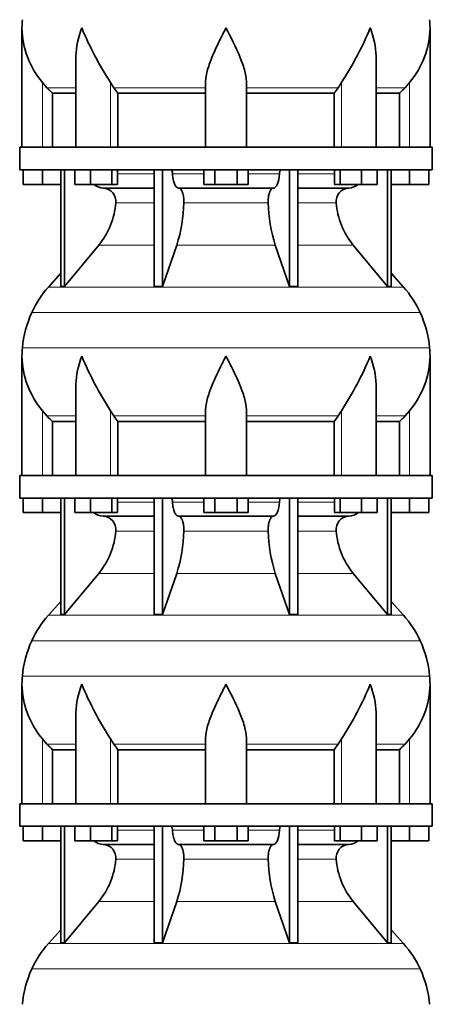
# Model space of a CAD drawing. Header units: millimetres. Extents: x 166 to 762, y -3713 to 2360.
# Tile 21 of 28: x 509 to 691, y 304 to 739. Entities that reach past the tile are written whole.
import ezdxf

# ---------------------------------------------------------------- set-up
doc = ezdxf.new("R2010")
doc.units = ezdxf.units.MM
doc.layers.add('VSI134_DIFFUSORE', color=7, linetype='Continuous')

# ---------------------------------------------------------------- blocks, each defined once
blk = doc.blocks.new('SE3')
at = {"layer": 'VSI134_DIFFUSORE', "color": 7, "linetype": 'Continuous', "lineweight": 35}
for p, q in [((509.77, 734.92), (509.77, 682.18)), ((689.77, 682.18), (689.77, 734.92)), ((533.5, 721.54), (533.5, 682.18)), ((666.05, 682.18), (666.05, 721.54)), ((520.78, 708.48), (518.77, 710.78)), ((550.28, 708.48), (548.86, 710.78)), ((590.77, 682.18), (590.77, 710.78)), ((608.77, 682.18), (608.77, 710.78)), ((650.69, 710.78), (649.26, 708.48)), ((680.77, 710.78), (678.76, 708.48)), ((523.3, 706.04), (533.5, 706.04)), ((523.3, 682.18), (523.3, 706.04)), ((552.06, 706.04), (590.77, 706.04)), ((552.06, 682.18), (552.06, 706.04)), ((608.77, 706.04), (647.48, 706.04)), ((647.48, 706.04), (647.48, 682.18)), ((666.05, 706.04), (676.25, 706.04)), ((676.25, 706.04), (676.25, 682.18)), ((690.77, 682.18), (508.77, 682.18)), ((508.77, 682.18), (508.77, 672.18)), ((690.77, 672.18), (690.77, 682.18)), ((508.77, 672.18), (690.77, 672.18)), ((510.27, 665.78), (510.27, 672.18)), ((510.27, 665.78), (510.27, 672.18)), ((518.77, 665.78), (518.77, 672.18)), ((526.95, 672.18), (526.95, 620.73)), ((528.48, 672.18), (528.48, 620.73)), ((533.02, 665.78), (533.02, 672.18)), ((539.96, 665.78), (539.96, 672.18)), ((549.44, 665.78), (549.44, 672.18)), ((551.98, 665.78), (551.98, 672.18)), ((568.08, 672.18), (568.08, 620.73)), ((571.77, 672.18), (571.77, 620.73)), ((589.96, 665.78), (589.96, 672.18)), ((594.87, 665.78), (594.87, 672.18)), ((604.68, 665.78), (604.68, 672.18)), ((609.59, 665.78), (609.59, 672.18)), ((627.78, 672.18), (627.78, 620.73)), ((631.47, 672.18), (631.47, 620.73)), ((647.57, 665.78), (647.57, 672.18)), ((650.11, 665.78), (650.11, 672.18)), ((659.59, 665.78), (659.59, 672.18)), ((666.53, 665.78), (666.53, 672.18)), ((671.07, 672.18), (671.07, 620.73)), ((672.6, 672.18), (672.6, 620.73)), ((680.77, 665.78), (680.77, 672.18)), ((689.27, 665.78), (689.27, 672.18)), ((518.77, 665.78), (510.27, 665.78)), ((526.95, 665.78), (518.77, 665.78)), ((539.96, 665.78), (533.02, 665.78)), ((549.44, 665.78), (539.96, 665.78)), ((551.98, 665.78), (549.44, 665.78)), ((594.87, 665.78), (589.96, 665.78)), ((604.68, 665.78), (594.87, 665.78)), ((609.59, 665.78), (604.68, 665.78)), ((650.11, 665.78), (647.57, 665.78)), ((659.59, 665.78), (650.11, 665.78)), ((666.53, 665.78), (659.59, 665.78)), ((680.77, 665.78), (672.6, 665.78)), ((689.27, 665.78), (680.77, 665.78)), ((545.6, 664.18), (568.08, 664.18)), ((578.86, 664.18), (620.68, 664.18)), ((631.47, 664.18), (653.95, 664.18)), ((528.48, 620.73), (543.63, 638.94)), ((571.77, 620.73), (578.05, 638.94)), ((621.5, 638.94), (627.78, 620.73)), ((655.92, 638.94), (671.07, 620.73)), ((526.95, 626.5), (521.48, 620.43)), ((678.07, 620.43), (672.6, 626.5)), ((526.95, 620.73), (528.48, 620.73)), ((568.08, 620.73), (571.77, 620.73)), ((627.78, 620.73), (631.47, 620.73)), ((671.07, 620.73), (672.6, 620.73)), ((509.77, 589.92), (509.77, 537.18)), ((689.77, 537.18), (689.77, 589.92)), ((533.5, 576.54), (533.5, 537.18)), ((666.05, 537.18), (666.05, 576.54)), ((520.78, 563.48), (518.77, 565.78)), ((550.28, 563.48), (548.86, 565.78)), ((590.77, 537.18), (590.77, 565.78)), ((608.77, 537.18), (608.77, 565.78)), ((650.69, 565.78), (649.26, 563.48)), ((680.77, 565.78), (678.76, 563.48)), ((523.3, 561.04), (533.5, 561.04)), ((523.3, 537.18), (523.3, 561.04)), ((552.06, 561.04), (590.77, 561.04)), ((552.06, 537.18), (552.06, 561.04)), ((608.77, 561.04), (647.48, 561.04)), ((647.48, 561.04), (647.48, 537.18)), ((666.05, 561.04), (676.25, 561.04)), ((676.25, 561.04), (676.25, 537.18)), ((690.77, 537.18), (508.77, 537.18)), ((508.77, 537.18), (508.77, 527.18)), ((690.77, 527.18), (690.77, 537.18)), ((508.77, 527.18), (690.77, 527.18)), ((510.27, 520.78), (510.27, 527.18)), ((510.27, 520.78), (510.27, 527.18)), ((518.77, 520.78), (518.77, 527.18)), ((526.95, 527.18), (526.95, 475.73)), ((528.48, 527.18), (528.48, 475.73)), ((533.02, 520.78), (533.02, 527.18)), ((539.96, 520.78), (539.96, 527.18)), ((549.44, 520.78), (549.44, 527.18)), ((551.98, 520.78), (551.98, 527.18)), ((568.08, 527.18), (568.08, 475.73)), ((571.77, 527.18), (571.77, 475.73)), ((589.96, 520.78), (589.96, 527.18)), ((594.87, 520.78), (594.87, 527.18)), ((604.68, 520.78), (604.68, 527.18)), ((609.59, 520.78), (609.59, 527.18)), ((627.78, 527.18), (627.78, 475.73)), ((631.47, 527.18), (631.47, 475.73)), ((647.57, 520.78), (647.57, 527.18)), ((650.11, 520.78), (650.11, 527.18)), ((659.59, 520.78), (659.59, 527.18)), ((666.53, 520.78), (666.53, 527.18)), ((671.07, 527.18), (671.07, 475.73)), ((672.6, 527.18), (672.6, 475.73)), ((680.77, 520.78), (680.77, 527.18)), ((689.27, 520.78), (689.27, 527.18)), ((518.77, 520.78), (510.27, 520.78)), ((526.95, 520.78), (518.77, 520.78)), ((539.96, 520.78), (533.02, 520.78)), ((549.44, 520.78), (539.96, 520.78)), ((545.6, 519.18), (568.08, 519.18)), ((551.98, 520.78), (549.44, 520.78)), ((578.86, 519.18), (620.68, 519.18)), ((594.87, 520.78), (589.96, 520.78)), ((604.68, 520.78), (594.87, 520.78)), ((609.59, 520.78), (604.68, 520.78)), ((631.47, 519.18), (653.95, 519.18)), ((650.11, 520.78), (647.57, 520.78)), ((659.59, 520.78), (650.11, 520.78)), ((666.53, 520.78), (659.59, 520.78)), ((680.77, 520.78), (672.6, 520.78)), ((689.27, 520.78), (680.77, 520.78)), ((528.48, 475.73), (543.63, 493.94)), ((571.77, 475.73), (578.05, 493.94)), ((621.5, 493.94), (627.78, 475.73)), ((655.92, 493.94), (671.07, 475.73)), ((526.95, 481.5), (521.48, 475.43)), ((678.07, 475.43), (672.6, 481.5)), ((526.95, 475.73), (528.48, 475.73)), ((568.08, 475.73), (571.77, 475.73)), ((627.78, 475.73), (631.47, 475.73)), ((671.07, 475.73), (672.6, 475.73)), ((509.77, 444.92), (509.77, 392.18)), ((689.77, 392.18), (689.77, 444.92)), ((533.5, 431.54), (533.5, 392.18)), ((666.05, 392.18), (666.05, 431.54)), ((520.78, 418.48), (518.77, 420.78)), ((550.28, 418.48), (548.86, 420.78)), ((590.77, 392.18), (590.77, 420.78)), ((608.77, 392.18), (608.77, 420.78)), ((650.69, 420.78), (649.26, 418.48)), ((680.77, 420.78), (678.76, 418.48)), ((523.3, 416.04), (533.5, 416.04)), ((523.3, 392.18), (523.3, 416.04)), ((552.06, 416.04), (590.77, 416.04)), ((552.06, 392.18), (552.06, 416.04)), ((608.77, 416.04), (647.48, 416.04)), ((647.48, 416.04), (647.48, 392.18)), ((666.05, 416.04), (676.25, 416.04)), ((676.25, 416.04), (676.25, 392.18)), ((690.77, 392.18), (508.77, 392.18)), ((508.77, 392.18), (508.77, 382.18)), ((690.77, 382.18), (690.77, 392.18)), ((508.77, 382.18), (690.77, 382.18)), ((510.27, 375.78), (510.27, 382.18)), ((510.27, 375.78), (510.27, 382.18)), ((518.77, 375.78), (518.77, 382.18)), ((526.95, 382.18), (526.95, 330.73)), ((528.48, 382.18), (528.48, 330.73)), ((533.02, 375.78), (533.02, 382.18)), ((539.96, 375.78), (539.96, 382.18)), ((549.44, 375.78), (549.44, 382.18)), ((551.98, 375.78), (551.98, 382.18)), ((568.08, 382.18), (568.08, 330.73)), ((571.77, 382.18), (571.77, 330.73)), ((589.96, 375.78), (589.96, 382.18)), ((594.87, 375.78), (594.87, 382.18)), ((604.68, 375.78), (604.68, 382.18)), ((609.59, 375.78), (609.59, 382.18)), ((627.78, 382.18), (627.78, 330.73)), ((631.47, 382.18), (631.47, 330.73)), ((647.57, 375.78), (647.57, 382.18)), ((650.11, 375.78), (650.11, 382.18)), ((659.59, 375.78), (659.59, 382.18)), ((666.53, 375.78), (666.53, 382.18)), ((671.07, 382.18), (671.07, 330.73)), ((672.6, 382.18), (672.6, 330.73)), ((680.77, 375.78), (680.77, 382.18)), ((689.27, 375.78), (689.27, 382.18)), ((518.77, 375.78), (510.27, 375.78)), ((526.95, 375.78), (518.77, 375.78)), ((539.96, 375.78), (533.02, 375.78)), ((549.44, 375.78), (539.96, 375.78)), ((545.6, 374.18), (568.08, 374.18)), ((551.98, 375.78), (549.44, 375.78)), ((578.86, 374.18), (620.68, 374.18)), ((594.87, 375.78), (589.96, 375.78)), ((604.68, 375.78), (594.87, 375.78)), ((609.59, 375.78), (604.68, 375.78)), ((631.47, 374.18), (653.95, 374.18)), ((650.11, 375.78), (647.57, 375.78)), ((659.59, 375.78), (650.11, 375.78)), ((666.53, 375.78), (659.59, 375.78)), ((680.77, 375.78), (672.6, 375.78)), ((689.27, 375.78), (680.77, 375.78)), ((528.48, 330.73), (543.63, 348.94)), ((571.77, 330.73), (578.05, 348.94)), ((621.5, 348.94), (627.78, 330.73)), ((655.92, 348.94), (671.07, 330.73)), ((526.95, 336.5), (521.48, 330.43)), ((678.07, 330.43), (672.6, 336.5)), ((526.95, 330.73), (528.48, 330.73)), ((568.08, 330.73), (571.77, 330.73)), ((627.78, 330.73), (631.47, 330.73)), ((671.07, 330.73), (672.6, 330.73))]:
    blk.add_line(p, q, dxfattribs=at)
at = {"layer": 'VSI134_DIFFUSORE', "color": 4, "linetype": 'Continuous', "lineweight": 9}
for p, q in [((518.77, 682.18), (518.77, 710.78)), ((548.86, 682.18), (548.86, 710.78)), ((650.69, 682.18), (650.69, 710.78)), ((680.77, 682.18), (680.77, 710.78)), ((533.5, 708.48), (520.78, 708.48)), ((590.77, 708.48), (550.28, 708.48)), ((608.77, 708.48), (649.26, 708.48)), ((666.05, 708.48), (678.76, 708.48)), ((551.98, 670.41), (568.08, 670.41)), ((576.2, 670.41), (589.96, 670.41)), ((609.59, 670.41), (623.35, 670.41)), ((631.47, 670.41), (647.57, 670.41)), ((568.08, 657.64), (551.15, 657.64)), ((618.38, 657.64), (581.16, 657.64)), ((648.4, 657.64), (631.47, 657.64)), ((543.63, 638.94), (568.08, 638.94)), ((578.05, 638.94), (621.5, 638.94)), ((631.47, 638.94), (655.92, 638.94)), ((521.48, 620.43), (678.07, 620.43)), ((685.44, 609.17), (514.11, 609.17)), ((509.95, 593.54), (689.6, 593.54)), ((518.77, 537.18), (518.77, 565.78)), ((548.86, 537.18), (548.86, 565.78)), ((650.69, 537.18), (650.69, 565.78)), ((680.77, 537.18), (680.77, 565.78)), ((533.5, 563.48), (520.78, 563.48)), ((590.77, 563.48), (550.28, 563.48)), ((608.77, 563.48), (649.26, 563.48)), ((666.05, 563.48), (678.76, 563.48)), ((551.98, 525.41), (568.08, 525.41)), ((576.2, 525.41), (589.96, 525.41)), ((609.59, 525.41), (623.35, 525.41)), ((631.47, 525.41), (647.57, 525.41)), ((568.08, 512.64), (551.15, 512.64)), ((618.38, 512.64), (581.16, 512.64)), ((648.4, 512.64), (631.47, 512.64)), ((543.63, 493.94), (568.08, 493.94)), ((578.05, 493.94), (621.5, 493.94)), ((631.47, 493.94), (655.92, 493.94)), ((521.48, 475.43), (678.07, 475.43)), ((685.44, 464.17), (514.11, 464.17)), ((509.95, 448.54), (689.6, 448.54)), ((518.77, 392.18), (518.77, 420.78)), ((533.5, 418.48), (520.78, 418.48)), ((548.86, 392.18), (548.86, 420.78)), ((590.77, 418.48), (550.28, 418.48)), ((608.77, 418.48), (649.26, 418.48)), ((650.69, 392.18), (650.69, 420.78)), ((666.05, 418.48), (678.76, 418.48)), ((680.77, 392.18), (680.77, 420.78)), ((551.98, 380.41), (568.08, 380.41)), ((576.2, 380.41), (589.96, 380.41)), ((609.59, 380.41), (623.35, 380.41)), ((631.47, 380.41), (647.57, 380.41)), ((568.08, 367.64), (551.15, 367.64)), ((618.38, 367.64), (581.16, 367.64)), ((648.4, 367.64), (631.47, 367.64)), ((543.63, 348.94), (568.08, 348.94)), ((578.05, 348.94), (621.5, 348.94)), ((631.47, 348.94), (655.92, 348.94)), ((521.48, 330.43), (678.07, 330.43)), ((685.44, 319.17), (514.11, 319.17))]:
    blk.add_line(p, q, dxfattribs=at)
at = {"layer": 'VSI134_DIFFUSORE', "color": 7, "linetype": 'Continuous', "lineweight": 35}
for centre, radius, start, end in [((548.27, 734.91), 38.5, 174.5826, 180.0014), ((651.27, 734.91), 38.5, 359.9671, 5.4174), ((548.47, 735.59), 38.7, 181.0158, 219.8906), ((674.45, 792.44), 149.81, 202.5842, 213.0334), ((525.1, 792.44), 149.81, 326.9666, 337.4158), ((651.08, 735.59), 38.7, 320.1094, 358.9842), ((583.4, 730.7), 39.88, 213.8582, 218.2062), ((616.15, 730.7), 39.88, 321.7938, 326.1418), ((545.83, 670.86), 6.68, 229.5852, 268.0094), ((653.72, 670.86), 6.68, 271.9979, 310.3729), ((545.31, 658.32), 5.87, 353.3223, 87.2173), ((654.21, 658.34), 5.85, 92.5772, 186.8833), ((517.84, 660.16), 33.4, 320.5472, 355.6594), ((516.21, 658.84), 64.97, 342.1602, 358.9354), ((684.85, 659.09), 66.48, 181.2569, 197.6475), ((681.81, 660.21), 33.51, 184.3996, 219.3938), ((554.17, 590.98), 44, 138, 155.5912), ((645.37, 590.98), 44, 24.4088, 42), ((558.73, 588.92), 49, 155.5912, 174.5826), ((640.82, 588.92), 49, 5.4174, 24.4088), ((548.27, 589.91), 38.5, 174.5826, 180.0014), ((651.27, 589.91), 38.5, 359.9671, 5.4174), ((548.47, 590.59), 38.7, 181.0158, 219.8906), ((674.45, 647.44), 149.81, 202.5842, 213.0334), ((525.1, 647.44), 149.81, 326.9666, 337.4158), ((651.08, 590.59), 38.7, 320.1094, 358.9842), ((583.4, 585.7), 39.88, 213.8582, 218.2062), ((616.15, 585.7), 39.88, 321.7938, 326.1418), ((545.83, 525.86), 6.68, 229.5852, 268.0094), ((545.31, 513.32), 5.87, 353.3223, 87.2173), ((654.21, 513.34), 5.85, 92.5772, 186.8833), ((653.72, 525.86), 6.68, 271.9979, 310.3729), ((517.84, 515.16), 33.4, 320.5472, 355.6594), ((516.21, 513.84), 64.97, 342.1602, 358.9354), ((684.85, 514.09), 66.48, 181.2569, 197.6475), ((681.81, 515.21), 33.51, 184.3996, 219.3938), ((554.17, 445.98), 44, 138, 155.5912), ((645.37, 445.98), 44, 24.4088, 42), ((558.73, 443.92), 49, 155.5912, 174.5826), ((640.82, 443.92), 49, 5.4174, 24.4088), ((548.27, 444.91), 38.5, 174.5826, 180.0014), ((651.27, 444.91), 38.5, 359.9671, 5.4174), ((548.47, 445.59), 38.7, 181.0158, 219.8906), ((674.45, 502.44), 149.81, 202.5842, 213.0334), ((525.1, 502.44), 149.81, 326.9666, 337.4158), ((651.08, 445.59), 38.7, 320.1094, 358.9842), ((583.4, 440.7), 39.88, 213.8582, 218.2062), ((616.15, 440.7), 39.88, 321.7938, 326.1418), ((545.83, 380.86), 6.68, 229.5852, 268.0094), ((545.31, 368.32), 5.87, 353.3223, 87.2173), ((654.21, 368.34), 5.85, 92.5772, 186.8833), ((653.72, 380.86), 6.68, 271.9979, 310.3729), ((517.84, 370.16), 33.4, 320.5472, 355.6594), ((516.21, 368.84), 64.97, 342.1602, 358.9354), ((684.85, 369.09), 66.48, 181.2569, 197.6475), ((681.81, 370.21), 33.51, 184.3996, 219.3938), ((554.17, 300.98), 44, 138, 155.5912), ((645.37, 300.98), 44, 24.4088, 42), ((558.73, 298.92), 49, 155.5912, 174.5826), ((640.82, 298.92), 49, 5.4174, 24.4088)]:
    blk.add_arc(centre, radius, start, end, dxfattribs=at)
for points, knots in [([(533.5, 721.53), (533.5, 721.85), (533.5, 722.18), (533.65, 726.55), (534.64, 730.76), (536.13, 734.91)], [0.4601729, 0.4601729, 0.4601729, 0.4601729, 0.5, 0.5, 1, 1, 1, 1]), ([(590.77, 710.78), (590.77, 712.61), (591.13, 714.55), (592.23, 718.49), (592.98, 720.5), (594.69, 724.6), (595.65, 726.64), (597.15, 729.72), (597.67, 730.75), (598.71, 732.82), (599.25, 733.88), (599.77, 734.91)], [0, 0, 0, 0, 0.25, 0.25, 0.5, 0.5, 0.75, 0.75, 0.875, 0.875, 1, 1, 1, 1]), ([(608.77, 710.78), (608.77, 712.61), (608.42, 714.51), (607.32, 718.47), (606.58, 720.48), (604.04, 726.55), (601.89, 730.76), (599.77, 734.91)], [0, 0, 0, 0, 0.25, 0.25, 0.5, 0.5, 1, 1, 1, 1]), ([(666.05, 721.53), (666.05, 721.85), (666.04, 722.18), (665.89, 726.55), (664.91, 730.76), (663.41, 734.91)], [0.4601729, 0.4601729, 0.4601729, 0.4601729, 0.5, 0.5, 1, 1, 1, 1]), ([(575.44, 672.18), (575.49, 672.18), (575.53, 672.17), (575.62, 672.13), (575.67, 672.1), (575.8, 671.97), (575.88, 671.84), (576.02, 671.51), (576.08, 671.32), (576.16, 670.89), (576.19, 670.65), (576.2, 670.41)], [0, 0, 0, 0, 0.125, 0.125, 0.25, 0.25, 0.5, 0.5, 0.75, 0.75, 1, 1, 1, 1]), ([(578.86, 664.18), (578.7, 664.18), (578.54, 664.22), (578.3, 664.34), (578.22, 664.39), (578.06, 664.5), (577.99, 664.57), (577.76, 664.79), (577.61, 664.98), (577.33, 665.43), (577.2, 665.68), (576.96, 666.24), (576.85, 666.56), (576.65, 667.23), (576.56, 667.59), (576.41, 668.34), (576.35, 668.74), (576.25, 669.56), (576.22, 669.98), (576.2, 670.41)], [0, 0, 0, 0, 0.125, 0.125, 0.1875, 0.1875, 0.25, 0.25, 0.375, 0.375, 0.5, 0.5, 0.625, 0.625, 0.75, 0.75, 0.875, 0.875, 1, 1, 1, 1]), ([(623.35, 670.41), (623.27, 668.7), (622.96, 667.1), (621.98, 664.83), (621.33, 664.18), (620.68, 664.18)], [0, 0, 0, 0, 0.5, 0.5, 1, 1, 1, 1]), ([(623.35, 670.41), (623.36, 670.65), (623.38, 670.88), (623.45, 671.21), (623.47, 671.31), (623.53, 671.5), (623.56, 671.59), (623.63, 671.76), (623.67, 671.83), (623.75, 671.95), (623.79, 672.01), (623.88, 672.1), (623.92, 672.13), (624.01, 672.17), (624.06, 672.18), (624.11, 672.18)], [0, 0, 0, 0, 0.25, 0.25, 0.375, 0.375, 0.5, 0.5, 0.625, 0.625, 0.75, 0.75, 0.875, 0.875, 1, 1, 1, 1]), ([(578.86, 664.18), (578.94, 664.18), (579.02, 664.17), (579.18, 664.13), (579.26, 664.1), (579.49, 663.97), (579.65, 663.84), (579.94, 663.5), (580.08, 663.3), (580.27, 662.94), (580.33, 662.81), (580.45, 662.53), (580.51, 662.38), (580.67, 661.92), (580.77, 661.59), (580.89, 661.05), (580.93, 660.87), (580.99, 660.49), (581.02, 660.3), (581.1, 659.71), (581.13, 659.3), (581.17, 658.47), (581.18, 658.05), (581.16, 657.64)], [0, 0, 0, 0, 0.0625, 0.0625, 0.125, 0.125, 0.25, 0.25, 0.375, 0.375, 0.4375, 0.4375, 0.5, 0.5, 0.625, 0.625, 0.6875, 0.6875, 0.75, 0.75, 0.875, 0.875, 1, 1, 1, 1]), ([(618.38, 657.64), (618.37, 658.05), (618.37, 658.47), (618.4, 659.09), (618.42, 659.29), (618.45, 659.7), (618.47, 659.9), (618.55, 660.49), (618.62, 660.87), (618.74, 661.41), (618.78, 661.58), (618.88, 661.92), (618.98, 662.24), (619.09, 662.53), (619.21, 662.8), (619.27, 662.94), (619.47, 663.3), (619.61, 663.51), (619.9, 663.84), (620.05, 663.97), (620.36, 664.14), (620.52, 664.18), (620.68, 664.18)], [0, 0, 0, 0, 0.125, 0.125, 0.1875, 0.1875, 0.25, 0.25, 0.375, 0.375, 0.4375, 0.4375, 0.5, 0.5625, 0.5625, 0.625, 0.625, 0.75, 0.75, 0.875, 0.875, 1, 1, 1, 1]), ([(533.5, 576.53), (533.5, 576.85), (533.5, 577.18), (533.65, 581.55), (534.64, 585.76), (536.13, 589.91)], [0.4601729, 0.4601729, 0.4601729, 0.4601729, 0.5, 0.5, 1, 1, 1, 1]), ([(590.77, 565.78), (590.77, 567.61), (591.13, 569.55), (592.23, 573.49), (592.98, 575.5), (594.69, 579.6), (595.65, 581.64), (597.15, 584.72), (597.67, 585.75), (598.71, 587.82), (599.25, 588.88), (599.77, 589.91)], [0, 0, 0, 0, 0.25, 0.25, 0.5, 0.5, 0.75, 0.75, 0.875, 0.875, 1, 1, 1, 1]), ([(608.77, 565.78), (608.77, 567.61), (608.42, 569.51), (607.32, 573.47), (606.58, 575.48), (604.04, 581.55), (601.89, 585.76), (599.77, 589.91)], [0, 0, 0, 0, 0.25, 0.25, 0.5, 0.5, 1, 1, 1, 1]), ([(666.05, 576.53), (666.05, 576.85), (666.04, 577.18), (665.89, 581.55), (664.91, 585.76), (663.41, 589.91)], [0.4601729, 0.4601729, 0.4601729, 0.4601729, 0.5, 0.5, 1, 1, 1, 1]), ([(575.44, 527.18), (575.49, 527.18), (575.53, 527.17), (575.62, 527.13), (575.67, 527.1), (575.8, 526.97), (575.88, 526.84), (576.02, 526.51), (576.08, 526.32), (576.16, 525.89), (576.19, 525.65), (576.2, 525.41)], [0, 0, 0, 0, 0.125, 0.125, 0.25, 0.25, 0.5, 0.5, 0.75, 0.75, 1, 1, 1, 1]), ([(623.35, 525.41), (623.36, 525.65), (623.38, 525.88), (623.45, 526.21), (623.47, 526.31), (623.53, 526.5), (623.56, 526.59), (623.63, 526.76), (623.67, 526.83), (623.75, 526.95), (623.79, 527.01), (623.88, 527.1), (623.92, 527.13), (624.01, 527.17), (624.06, 527.18), (624.11, 527.18)], [0, 0, 0, 0, 0.25, 0.25, 0.375, 0.375, 0.5, 0.5, 0.625, 0.625, 0.75, 0.75, 0.875, 0.875, 1, 1, 1, 1]), ([(578.86, 519.18), (578.7, 519.18), (578.54, 519.22), (578.3, 519.34), (578.22, 519.39), (578.06, 519.5), (577.99, 519.57), (577.76, 519.79), (577.61, 519.98), (577.33, 520.43), (577.2, 520.68), (576.96, 521.24), (576.85, 521.56), (576.65, 522.23), (576.56, 522.59), (576.41, 523.34), (576.35, 523.74), (576.25, 524.56), (576.22, 524.98), (576.2, 525.41)], [0, 0, 0, 0, 0.125, 0.125, 0.1875, 0.1875, 0.25, 0.25, 0.375, 0.375, 0.5, 0.5, 0.625, 0.625, 0.75, 0.75, 0.875, 0.875, 1, 1, 1, 1]), ([(623.35, 525.41), (623.27, 523.7), (622.96, 522.1), (621.98, 519.83), (621.33, 519.18), (620.68, 519.18)], [0, 0, 0, 0, 0.5, 0.5, 1, 1, 1, 1]), ([(578.86, 519.18), (578.94, 519.18), (579.02, 519.17), (579.18, 519.13), (579.26, 519.1), (579.49, 518.97), (579.65, 518.84), (579.94, 518.5), (580.08, 518.3), (580.27, 517.94), (580.33, 517.81), (580.45, 517.53), (580.51, 517.38), (580.67, 516.92), (580.77, 516.59), (580.89, 516.05), (580.93, 515.87), (580.99, 515.49), (581.02, 515.3), (581.1, 514.71), (581.13, 514.3), (581.17, 513.47), (581.18, 513.05), (581.16, 512.64)], [0, 0, 0, 0, 0.0625, 0.0625, 0.125, 0.125, 0.25, 0.25, 0.375, 0.375, 0.4375, 0.4375, 0.5, 0.5, 0.625, 0.625, 0.6875, 0.6875, 0.75, 0.75, 0.875, 0.875, 1, 1, 1, 1]), ([(618.38, 512.64), (618.37, 513.05), (618.37, 513.47), (618.4, 514.09), (618.42, 514.29), (618.45, 514.7), (618.47, 514.9), (618.55, 515.49), (618.62, 515.87), (618.74, 516.41), (618.78, 516.58), (618.88, 516.92), (618.98, 517.24), (619.09, 517.53), (619.21, 517.8), (619.27, 517.94), (619.47, 518.3), (619.61, 518.51), (619.9, 518.84), (620.05, 518.97), (620.36, 519.14), (620.52, 519.18), (620.68, 519.18)], [0, 0, 0, 0, 0.125, 0.125, 0.1875, 0.1875, 0.25, 0.25, 0.375, 0.375, 0.4375, 0.4375, 0.5, 0.5625, 0.5625, 0.625, 0.625, 0.75, 0.75, 0.875, 0.875, 1, 1, 1, 1]), ([(533.5, 431.53), (533.5, 431.85), (533.5, 432.18), (533.65, 436.55), (534.64, 440.76), (536.13, 444.91)], [0.4601729, 0.4601729, 0.4601729, 0.4601729, 0.5, 0.5, 1, 1, 1, 1]), ([(590.77, 420.78), (590.77, 422.61), (591.13, 424.55), (592.23, 428.49), (592.98, 430.5), (594.69, 434.6), (595.65, 436.64), (597.15, 439.72), (597.67, 440.75), (598.71, 442.82), (599.25, 443.88), (599.77, 444.91)], [0, 0, 0, 0, 0.25, 0.25, 0.5, 0.5, 0.75, 0.75, 0.875, 0.875, 1, 1, 1, 1]), ([(608.77, 420.78), (608.77, 422.61), (608.42, 424.51), (607.32, 428.47), (606.58, 430.48), (604.04, 436.55), (601.89, 440.76), (599.77, 444.91)], [0, 0, 0, 0, 0.25, 0.25, 0.5, 0.5, 1, 1, 1, 1]), ([(666.05, 431.53), (666.05, 431.85), (666.04, 432.18), (665.89, 436.55), (664.91, 440.76), (663.41, 444.91)], [0.4601729, 0.4601729, 0.4601729, 0.4601729, 0.5, 0.5, 1, 1, 1, 1]), ([(575.44, 382.18), (575.49, 382.18), (575.53, 382.17), (575.62, 382.13), (575.67, 382.1), (575.8, 381.97), (575.88, 381.84), (576.02, 381.51), (576.08, 381.32), (576.16, 380.89), (576.19, 380.65), (576.2, 380.41)], [0, 0, 0, 0, 0.125, 0.125, 0.25, 0.25, 0.5, 0.5, 0.75, 0.75, 1, 1, 1, 1]), ([(578.86, 374.18), (578.7, 374.18), (578.54, 374.22), (578.3, 374.34), (578.22, 374.39), (578.06, 374.5), (577.99, 374.57), (577.76, 374.79), (577.61, 374.98), (577.33, 375.43), (577.2, 375.68), (576.96, 376.24), (576.85, 376.56), (576.65, 377.23), (576.56, 377.59), (576.41, 378.34), (576.35, 378.74), (576.25, 379.56), (576.22, 379.98), (576.2, 380.41)], [0, 0, 0, 0, 0.125, 0.125, 0.1875, 0.1875, 0.25, 0.25, 0.375, 0.375, 0.5, 0.5, 0.625, 0.625, 0.75, 0.75, 0.875, 0.875, 1, 1, 1, 1]), ([(623.35, 380.41), (623.27, 378.7), (622.96, 377.1), (621.98, 374.83), (621.33, 374.18), (620.68, 374.18)], [0, 0, 0, 0, 0.5, 0.5, 1, 1, 1, 1]), ([(623.35, 380.41), (623.36, 380.65), (623.38, 380.88), (623.45, 381.21), (623.47, 381.31), (623.53, 381.5), (623.56, 381.59), (623.63, 381.76), (623.67, 381.83), (623.75, 381.95), (623.79, 382.01), (623.88, 382.1), (623.92, 382.13), (624.01, 382.17), (624.06, 382.18), (624.11, 382.18)], [0, 0, 0, 0, 0.25, 0.25, 0.375, 0.375, 0.5, 0.5, 0.625, 0.625, 0.75, 0.75, 0.875, 0.875, 1, 1, 1, 1]), ([(578.86, 374.18), (578.94, 374.18), (579.02, 374.17), (579.18, 374.13), (579.26, 374.1), (579.49, 373.97), (579.65, 373.84), (579.94, 373.5), (580.08, 373.3), (580.27, 372.94), (580.33, 372.81), (580.45, 372.53), (580.51, 372.38), (580.67, 371.92), (580.77, 371.59), (580.89, 371.05), (580.93, 370.87), (580.99, 370.49), (581.02, 370.3), (581.1, 369.71), (581.13, 369.3), (581.17, 368.47), (581.18, 368.05), (581.16, 367.64)], [0, 0, 0, 0, 0.0625, 0.0625, 0.125, 0.125, 0.25, 0.25, 0.375, 0.375, 0.4375, 0.4375, 0.5, 0.5, 0.625, 0.625, 0.6875, 0.6875, 0.75, 0.75, 0.875, 0.875, 1, 1, 1, 1]), ([(618.38, 367.64), (618.37, 368.05), (618.37, 368.47), (618.4, 369.09), (618.42, 369.29), (618.45, 369.7), (618.47, 369.9), (618.55, 370.49), (618.62, 370.87), (618.74, 371.41), (618.78, 371.58), (618.88, 371.92), (618.98, 372.24), (619.09, 372.53), (619.21, 372.8), (619.27, 372.94), (619.47, 373.3), (619.61, 373.51), (619.9, 373.84), (620.05, 373.97), (620.36, 374.14), (620.52, 374.18), (620.68, 374.18)], [0, 0, 0, 0, 0.125, 0.125, 0.1875, 0.1875, 0.25, 0.25, 0.375, 0.375, 0.4375, 0.4375, 0.5, 0.5625, 0.5625, 0.625, 0.625, 0.75, 0.75, 0.875, 0.875, 1, 1, 1, 1])]:
    blk.add_open_spline(points, degree=3, knots=knots, dxfattribs=at)
for points in [[(523.3, 706.04), (522.43, 706.82), (521.59, 707.64), (520.78, 708.48)], [(678.76, 708.48), (677.96, 707.64), (677.12, 706.82), (676.25, 706.04)], [(523.3, 561.04), (522.43, 561.82), (521.59, 562.64), (520.78, 563.48)], [(678.76, 563.48), (677.96, 562.64), (677.12, 561.82), (676.25, 561.04)], [(523.3, 416.04), (522.43, 416.82), (521.59, 417.64), (520.78, 418.48)], [(678.76, 418.48), (677.96, 417.64), (677.12, 416.82), (676.25, 416.04)]]:
    blk.add_open_spline(points, degree=3, dxfattribs=at)

msp = doc.modelspace()

# ---------------------------------------------------------------- block references
msp.add_blockref('SE3', (0, 0))

doc.saveas('drawing.dxf')
